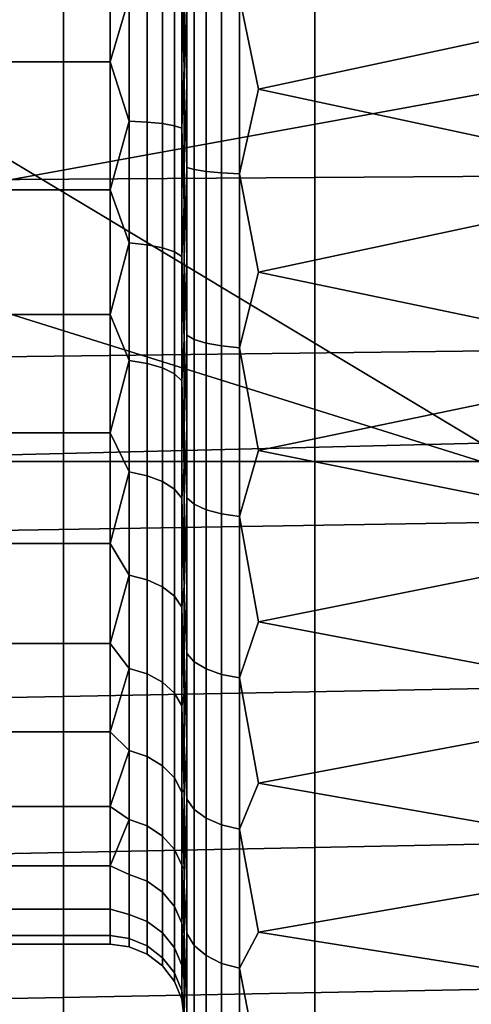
# Model space of a CAD drawing. Header units: metres. Extents: x -109 to 109, y -100 to 76.
# Tile 212 of 256: x -66.24 to -65.03, y 31.29 to 33.94. Entities that reach past the tile are written whole.
import ezdxf

# ---------------------------------------------------------------- set-up
doc = ezdxf.new("R2010")
doc.units = ezdxf.units.M
doc.layers.add('solid_21062310', color=7, linetype='CONTINUOUS')

msp = doc.modelspace()

# ---------------------------------------------------------------- linework, layer by layer
at = {"layer": 'solid_21062310'}
for points in [[(-66.894112, 38.799999, -8.759043), (-66.125175, 38.799999, -7.832941), (-66.125786, 19.5, -7.834266), (-66.892899, 19.5, -8.758056)], [(-66.125175, 38.799999, 7.832941), (-66.894112, 38.799999, 8.759043), (-66.892899, 19.5, 8.758056), (-66.125786, 19.5, 7.834267)], [(-66.125175, 38.799999, -7.832941), (-65.44812, 38.799999, -6.844851), (-65.447189, 19.5, -6.843635), (-66.125786, 19.5, -7.834266)], [(-65.44812, 38.799999, 6.844851), (-66.125175, 38.799999, 7.832941), (-66.125786, 19.5, 7.834267), (-65.447189, 19.5, 6.843635)], [(-65.44812, 38.799999, -6.844851), (-64.862724, 38.799999, -5.793441), (-64.862885, 19.5, -5.794613), (-65.447189, 19.5, -6.843635)], [(-64.862724, 38.799999, 5.793441), (-65.44812, 38.799999, 6.844851), (-65.447189, 19.5, 6.843635), (-64.862885, 19.5, 5.794613)], [(-65.800003, 33.811325, -2.743266), (-65.800003, 36.391212, -2.888248), (-65.800003, 36.0089, -3.166376), (-65.800003, 31.608795, -2.888255)], [(-65.800003, 33.811325, -2.743266), (-65.800003, 34.188671, -2.743266), (-65.800003, 36.391212, -2.888248)], [(-65.800003, 31.991102, 3.166376), (-65.800003, 36.008888, 3.166382), (-65.800003, 36.391205, 2.888255)], [(-65.800003, 34.188675, 2.743266), (-65.800003, 31.608786, 2.888248), (-65.800003, 31.991102, 3.166376), (-65.800003, 36.391205, 2.888255)], [(-65.800003, 36.0089, -3.166376), (-65.800003, 31.99111, -3.166382), (-65.800003, 31.608795, -2.888255)], [(-65.800003, 36.0089, -3.166376), (-65.800003, 35.59774, -3.392255), (-65.800003, 31.99111, -3.166382)], [(-65.800003, 32.40226, 3.392255), (-65.800003, 35.597729, 3.39226), (-65.800003, 36.008888, 3.166382)], [(-65.800003, 31.991102, 3.166376), (-65.800003, 32.40226, 3.392255), (-65.800003, 36.008888, 3.166382)], [(-65.800003, 35.59774, -3.392255), (-65.800003, 32.402271, -3.39226), (-65.800003, 31.99111, -3.166382)], [(-65.800003, 35.59774, -3.392255), (-65.800003, 35.158035, -3.566538), (-65.800003, 32.402271, -3.39226)], [(-65.800003, 32.841965, 3.566538), (-65.800003, 35.158028, 3.566541), (-65.800003, 35.597729, 3.39226)], [(-65.800003, 32.40226, 3.392255), (-65.800003, 32.841965, 3.566538), (-65.800003, 35.597729, 3.39226)], [(-65.800003, 35.158035, -3.566538), (-65.800003, 32.841972, -3.566541), (-65.800003, 32.402271, -3.39226)], [(-65.800003, 35.158035, -3.566538), (-65.800003, 34.7038, -3.683091), (-65.800003, 32.841972, -3.566541)], [(-65.800003, 33.2962, 3.683091), (-65.800003, 34.703793, 3.683093), (-65.800003, 35.158028, 3.566541)], [(-65.800003, 32.841965, 3.566538), (-65.800003, 33.2962, 3.683091), (-65.800003, 35.158028, 3.566541)], [(-65.800003, 34.7038, -3.683091), (-65.800003, 33.296207, -3.683093), (-65.800003, 32.841972, -3.566541)], [(-65.800003, 34.7038, -3.683091), (-65.800003, 34.234451, -3.742445), (-65.800003, 33.296207, -3.683093)], [(-65.800003, 33.765549, 3.742445), (-65.800003, 34.23444, 3.742446), (-65.800003, 34.703793, 3.683093)], [(-65.800003, 33.2962, 3.683091), (-65.800003, 33.765549, 3.742445), (-65.800003, 34.703793, 3.683093)], [(-65.800003, 34.234451, -3.742445), (-65.800003, 33.76556, -3.742446), (-65.800003, 33.296207, -3.683093)], [(-65.793182, 34, -3.801764), (-65.800003, 33.76556, -3.742446), (-65.800003, 34.234451, -3.742445)], [(-65.793182, 34, 3.801764), (-65.800003, 34.23444, 3.742446), (-65.800003, 33.765549, 3.742445)], [(-65.651558, 34, -3.943239), (-65.599998, 34.248024, -3.942206), (-64.448273, 34, -3.95), (-65.599998, 33.751976, -3.942206)], [(-65.651558, 34, 3.943239), (-65.599998, 33.751976, 3.942206), (-64.448273, 34, 3.95), (-65.599998, 34.248024, 3.942206)], [(-65.806816, 34, 2.698236), (-65.800003, 33.811329, 2.743266), (-65.800003, 34.188675, 2.743266)], [(-65.806816, 34, -2.698236), (-65.800003, 34.188671, -2.743266), (-65.800003, 33.811325, -2.743266)], [(-65.800003, 34.188675, 2.743266), (-65.800003, 33.811329, 2.743266), (-65.800003, 31.608786, 2.888248)], [(-67.599998, 33.825981, -2.544055), (-67.599998, 34.174019, -2.544055), (-66, 34.174019, -2.544055), (-66, 33.825981, -2.544055)], [(-67.599998, 34.174019, 2.544055), (-67.599998, 33.825981, 2.544055), (-66, 33.825981, 2.544055), (-66, 34.174019, 2.544055)], [(-65.948441, 34, -2.556761), (-66, 33.825981, -2.544055), (-66, 34.174019, -2.544055)], [(-65.948441, 34, 2.556761), (-66, 34.174019, 2.544055), (-66, 33.825981, 2.544055)], [(-64.130684, 34, 4), (-64.121559, 33.523754, 3.971677), (-68.5, 33.494263, 3.967438), (-68.5, 34, 4)], [(-64.121559, 33.523758, -3.971677), (-64.130684, 34, -4), (-68.5, 34, -4), (-68.5, 33.494263, -3.967438)], [(-65, 32.799038, -0.75), (-63.574604, 34, -1.443376), (-67, 34, -1.443376)], [(-67, 34, 1.443376), (-63.574604, 34, 1.443376), (-67, 33.375, 1.082532)], [(-65, 32.799038, 0.75), (-67, 32.75, 0.721688), (-67, 33.375, 1.082532), (-63.574604, 34, 1.443376)], [(-65, 32.799038, -0.75), (-67, 34, -1.443376), (-67, 33.375, -1.082532), (-65, 32.75, -0.721688)], [(-65.948441, 34, -2.556761), (-65.948441, 33.666275, -2.534887), (-66, 33.825981, -2.544055)], [(-65.948441, 33.666275, 2.534887), (-65.948441, 34, 2.556761), (-66, 33.825981, 2.544055)], [(-65.900139, 33.66367, 2.554672), (-65.900139, 34, 2.576716), (-65.948441, 34, 2.556761), (-65.948441, 33.666275, 2.534887)], [(-65.900139, 34, -2.576716), (-65.900139, 33.66367, -2.554672), (-65.948441, 33.666275, -2.534887), (-65.948441, 34, -2.556761)], [(-65.85865, 33.659523, 2.586189), (-65.85865, 34, 2.608505), (-65.900139, 34, 2.576716), (-65.900139, 33.66367, 2.554672)], [(-65.85865, 34, -2.608505), (-65.85865, 33.659523, -2.586189), (-65.900139, 33.66367, -2.554672), (-65.900139, 34, -2.576716)], [(-65.82682, 33.65411, 2.627284), (-65.82682, 34, 2.649955), (-65.85865, 34, 2.608505), (-65.85865, 33.659523, 2.586189)], [(-65.82682, 34, -2.649955), (-65.82682, 33.65411, -2.627284), (-65.85865, 33.659523, -2.586189), (-65.85865, 34, -2.608505)], [(-65.806816, 33.647808, 2.675152), (-65.806816, 34, 2.698236), (-65.82682, 34, 2.649955), (-65.82682, 33.65411, 2.627284)], [(-65.806816, 34, -2.698236), (-65.806816, 33.647808, -2.675152), (-65.82682, 33.65411, -2.627284), (-65.82682, 34, -2.649955)], [(-65.806816, 33.647808, 2.675152), (-65.800003, 33.811329, 2.743266), (-65.806816, 34, 2.698236)], [(-65.806816, 34, -2.698236), (-65.800003, 33.811325, -2.743266), (-65.806816, 33.647808, -2.675152)], [(-65.793182, 33.541748, 3.774045), (-65.793182, 34, 3.801764), (-65.800003, 33.765549, 3.742445)], [(-65.793182, 34, -3.801764), (-65.793182, 33.541748, -3.774045), (-65.800003, 33.76556, -3.742446)], [(-65.773178, 33.535927, 3.821974), (-65.773178, 34, 3.850045), (-65.793182, 34, 3.801764), (-65.793182, 33.541748, 3.774045)], [(-65.773178, 34, -3.850045), (-65.773178, 33.535927, -3.821974), (-65.793182, 33.541748, -3.774045), (-65.793182, 34, -3.801764)], [(-65.741348, 33.530933, 3.863122), (-65.741348, 34, 3.891495), (-65.773178, 34, 3.850045), (-65.773178, 33.535927, 3.821974)], [(-65.741348, 34, -3.891495), (-65.741348, 33.530933, -3.863122), (-65.773178, 33.535927, -3.821974), (-65.773178, 34, -3.850045)], [(-65.699867, 33.5271, 3.894678), (-65.699867, 34, 3.923284), (-65.741348, 34, 3.891495), (-65.741348, 33.530933, 3.863122)], [(-65.699867, 34, -3.923284), (-65.699867, 33.5271, -3.894678), (-65.741348, 33.530933, -3.863122), (-65.741348, 34, -3.891495)], [(-65.651558, 33.524696, 3.914489), (-65.651558, 34, 3.943239), (-65.699867, 34, 3.923284), (-65.699867, 33.5271, 3.894678)], [(-65.651558, 34, -3.943239), (-65.651558, 33.524696, -3.914489), (-65.699867, 33.5271, -3.894678), (-65.699867, 34, -3.923284)], [(-65.651558, 34, -3.943239), (-65.599998, 33.751976, -3.942206), (-65.651558, 33.524696, -3.914489)], [(-65.651558, 33.524696, 3.914489), (-65.599998, 33.751976, 3.942206), (-65.651558, 34, 3.943239)], [(-64.448273, 34, -3.95), (-64.448273, 33.505836, -3.918967), (-65.599998, 33.751976, -3.942206)], [(-64.448273, 33.505836, 3.918967), (-64.448273, 34, 3.95), (-65.599998, 33.751976, 3.942206)], [(-67.599998, 33.48119, -2.496665), (-67.599998, 33.825981, -2.544055), (-66, 33.825981, -2.544055), (-66, 33.48119, -2.496665)], [(-67.599998, 33.825981, 2.544055), (-67.599998, 33.48119, 2.496665), (-66, 33.48119, 2.496665), (-66, 33.825981, 2.544055)], [(-65.948441, 33.666275, -2.534887), (-66, 33.48119, -2.496665), (-66, 33.825981, -2.544055)], [(-65.948441, 33.666275, 2.534887), (-66, 33.825981, 2.544055), (-66, 33.48119, 2.496665)], [(-65.806816, 33.647808, 2.675152), (-65.800003, 33.441448, 2.692478), (-65.800003, 33.811329, 2.743266)], [(-65.806816, 33.647808, -2.675152), (-65.800003, 33.811325, -2.743266), (-65.800003, 33.441441, -2.692477)], [(-65.800003, 33.811329, 2.743266), (-65.800003, 33.441448, 2.692478), (-65.800003, 31.608786, 2.888248)], [(-65.800003, 33.441441, -2.692477), (-65.800003, 33.811325, -2.743266), (-65.800003, 31.608795, -2.888255), (-65.800003, 31.266483, -2.567067)], [(-65.793182, 33.541748, -3.774045), (-65.800003, 33.296207, -3.683093), (-65.800003, 33.76556, -3.742446)], [(-65.793182, 33.541748, 3.774045), (-65.800003, 33.765549, 3.742445), (-65.800003, 33.2962, 3.683091)], [(-65.651558, 33.524696, -3.914489), (-65.599998, 33.751976, -3.942206), (-64.448273, 33.505836, -3.918967), (-65.599998, 33.259846, -3.880035)], [(-65.651558, 33.524696, 3.914489), (-65.599998, 33.259846, 3.880035), (-64.448273, 33.505836, 3.918967), (-65.599998, 33.751976, 3.942206)], [(-65.948441, 33.666275, -2.534887), (-65.948441, 33.338261, -2.469641), (-66, 33.48119, -2.496665)], [(-65.948441, 33.338261, 2.469641), (-65.948441, 33.666275, 2.534887), (-66, 33.48119, 2.496665)], [(-65.900139, 33.333096, 2.488917), (-65.900139, 33.66367, 2.554672), (-65.948441, 33.666275, 2.534887), (-65.948441, 33.338261, 2.469641)], [(-65.900139, 33.66367, -2.554672), (-65.900139, 33.333096, -2.488917), (-65.948441, 33.338261, -2.469641), (-65.948441, 33.666275, -2.534887)], [(-65.85865, 33.324871, 2.519622), (-65.85865, 33.659523, 2.586189), (-65.900139, 33.66367, 2.554672), (-65.900139, 33.333096, 2.488917)], [(-65.85865, 33.659523, -2.586189), (-65.85865, 33.324871, -2.519622), (-65.900139, 33.333096, -2.488917), (-65.900139, 33.66367, -2.554672)], [(-65.82682, 33.31414, 2.55966), (-65.82682, 33.65411, 2.627284), (-65.85865, 33.659523, 2.586189), (-65.85865, 33.324871, 2.519622)], [(-65.82682, 33.65411, -2.627284), (-65.82682, 33.31414, -2.55966), (-65.85865, 33.324871, -2.519622), (-65.85865, 33.659523, -2.586189)], [(-65.806816, 33.301643, 2.606296), (-65.806816, 33.647808, 2.675152), (-65.82682, 33.65411, 2.627284), (-65.82682, 33.31414, 2.55966)], [(-65.806816, 33.647808, -2.675152), (-65.806816, 33.301643, -2.606296), (-65.82682, 33.31414, -2.55966), (-65.82682, 33.65411, -2.627284)], [(-65.806816, 33.301643, 2.606296), (-65.800003, 33.441448, 2.692478), (-65.806816, 33.647808, 2.675152)], [(-65.806816, 33.647808, -2.675152), (-65.800003, 33.441441, -2.692477), (-65.806816, 33.301643, -2.606296)], [(-65.793182, 33.090179, 3.691292), (-65.793182, 33.541748, 3.774045), (-65.800003, 33.2962, 3.683091)], [(-65.793182, 33.541748, -3.774045), (-65.793182, 33.090179, -3.691292), (-65.800003, 33.296207, -3.683093)], [(-65.773178, 33.078625, 3.73817), (-65.773178, 33.535927, 3.821974), (-65.793182, 33.541748, 3.774045), (-65.793182, 33.090179, 3.691292)], [(-65.773178, 33.535927, -3.821974), (-65.773178, 33.078625, -3.73817), (-65.793182, 33.090179, -3.691292), (-65.793182, 33.541748, -3.774045)], [(-64.121559, 33.523758, -3.971677), (-68.5, 33.494263, -3.967438), (-68.5, 33.00478, -3.874211), (-64.09494, 33.058517, -3.887726)], [(-64.121559, 33.523754, 3.971677), (-64.09494, 33.058514, 3.887725), (-68.5, 33.00478, 3.874211), (-68.5, 33.494263, 3.967438)], [(-65.741348, 33.068703, 3.778416), (-65.741348, 33.530933, 3.863122), (-65.773178, 33.535927, 3.821974), (-65.773178, 33.078625, 3.73817)], [(-65.741348, 33.530933, -3.863122), (-65.741348, 33.068703, -3.778416), (-65.773178, 33.078625, -3.73817), (-65.773178, 33.535927, -3.821974)], [(-65.699867, 33.061096, 3.80928), (-65.699867, 33.5271, 3.894678), (-65.741348, 33.530933, 3.863122), (-65.741348, 33.068703, 3.778416)], [(-65.699867, 33.5271, -3.894678), (-65.699867, 33.061096, -3.80928), (-65.741348, 33.068703, -3.778416), (-65.741348, 33.530933, -3.863122)], [(-65.651558, 33.05632, 3.828656), (-65.651558, 33.524696, 3.914489), (-65.699867, 33.5271, 3.894678), (-65.699867, 33.061096, 3.80928)], [(-65.651558, 33.524696, -3.914489), (-65.651558, 33.05632, -3.828656), (-65.699867, 33.061096, -3.80928), (-65.699867, 33.5271, -3.894678)], [(-65.651558, 33.524696, -3.914489), (-65.599998, 33.259846, -3.880035), (-65.651558, 33.05632, -3.828656)], [(-65.651558, 33.05632, 3.828656), (-65.599998, 33.259846, 3.880035), (-65.651558, 33.524696, 3.914489)], [(-64.448273, 33.505836, -3.918967), (-64.448273, 33.01944, -3.826356), (-65.599998, 33.259846, -3.880035)], [(-64.448273, 33.01944, 3.826356), (-64.448273, 33.505836, 3.918967), (-65.599998, 33.259846, 3.880035)], [(-67.599998, 33.146057, -2.402766), (-67.599998, 33.48119, -2.496665), (-66, 33.48119, -2.496665), (-66, 33.146057, -2.402766)], [(-67.599998, 33.48119, 2.496665), (-67.599998, 33.146057, 2.402766), (-66, 33.146057, 2.402766), (-66, 33.48119, 2.496665)], [(-65.948441, 33.338261, -2.469641), (-66, 33.146057, -2.402766), (-66, 33.48119, -2.496665)], [(-65.948441, 33.338261, 2.469641), (-66, 33.48119, 2.496665), (-66, 33.146057, 2.402766)], [(-65.806816, 33.301643, 2.606296), (-65.800003, 33.078186, 2.590575), (-65.800003, 33.441448, 2.692478)], [(-65.806816, 33.301643, -2.606296), (-65.800003, 33.441441, -2.692477), (-65.800003, 33.078182, -2.590574)], [(-65.800003, 33.441448, 2.692478), (-65.800003, 33.078186, 2.590575), (-65.800003, 31.608786, 2.888248)], [(-65.800003, 33.078182, -2.590574), (-65.800003, 33.441441, -2.692477), (-65.800003, 31.266483, -2.567067)], [(-65, 32.75, -0.721688), (-67, 33.375, -1.082532), (-67, 32.75, -0.721688)], [(-65.948441, 33.338261, -2.469641), (-65.948441, 33.021568, -2.362139), (-66, 33.146057, -2.402766)], [(-65.948441, 33.021568, 2.362139), (-65.948441, 33.338261, 2.469641), (-66, 33.146057, 2.402766)], [(-65.900139, 33.013935, 2.380576), (-65.900139, 33.333096, 2.488917), (-65.948441, 33.338261, 2.469641), (-65.948441, 33.021568, 2.362139)], [(-65.900139, 33.333096, -2.488917), (-65.900139, 33.013935, -2.380576), (-65.948441, 33.021568, -2.362139), (-65.948441, 33.338261, -2.469641)], [(-65.85865, 33.00177, 2.409944), (-65.85865, 33.324871, 2.519622), (-65.900139, 33.333096, 2.488917), (-65.900139, 33.013935, 2.380576)], [(-65.85865, 33.324871, -2.519622), (-65.85865, 33.00177, -2.409944), (-65.900139, 33.013935, -2.380576), (-65.900139, 33.333096, -2.488917)], [(-65.82682, 32.985905, 2.448239), (-65.82682, 33.31414, 2.55966), (-65.85865, 33.324871, 2.519622), (-65.85865, 33.00177, 2.409944)], [(-65.82682, 33.31414, -2.55966), (-65.82682, 32.985905, -2.448239), (-65.85865, 33.00177, -2.409944), (-65.85865, 33.324871, -2.519622)], [(-65.806816, 32.96743, 2.492845), (-65.806816, 33.301643, 2.606296), (-65.82682, 33.31414, 2.55966), (-65.82682, 32.985905, 2.448239)], [(-65.806816, 33.301643, -2.606296), (-65.806816, 32.96743, -2.492845), (-65.82682, 32.985905, -2.448239), (-65.82682, 33.31414, -2.55966)], [(-65.806816, 32.96743, 2.492845), (-65.800003, 33.078186, 2.590575), (-65.806816, 33.301643, 2.606296)], [(-65.806816, 33.301643, -2.606296), (-65.800003, 33.078182, -2.590574), (-65.806816, 32.96743, -2.492845)], [(-65.793182, 33.090179, -3.691292), (-65.800003, 32.841972, -3.566541), (-65.800003, 33.296207, -3.683093)], [(-65.793182, 33.090179, 3.691292), (-65.800003, 33.2962, 3.683091), (-65.800003, 32.841965, 3.566538)], [(-65.651558, 33.05632, -3.828656), (-65.599998, 33.259846, -3.880035), (-64.448273, 33.01944, -3.826356), (-65.599998, 32.779385, -3.756674)], [(-65.651558, 33.05632, 3.828656), (-65.599998, 32.779385, 3.756674), (-64.448273, 33.01944, 3.826356), (-65.599998, 33.259846, 3.880035)], [(-67.599998, 32.826836, -2.264108), (-67.599998, 33.146057, -2.402766), (-66, 33.146057, -2.402766), (-66, 32.826836, -2.264108)], [(-67.599998, 33.146057, 2.402766), (-67.599998, 32.826836, 2.264108), (-66, 32.826836, 2.264108), (-66, 33.146057, 2.402766)], [(-65.948441, 33.021568, -2.362139), (-66, 32.826836, -2.264108), (-66, 33.146057, -2.402766)], [(-65.948441, 33.021568, 2.362139), (-66, 33.146057, 2.402766), (-66, 32.826836, 2.264108)], [(-65.793182, 32.651875, 3.554711), (-65.793182, 33.090179, 3.691292), (-65.800003, 32.841965, 3.566538)], [(-65.793182, 33.090179, -3.691292), (-65.793182, 32.651875, -3.554711), (-65.800003, 32.841972, -3.566541)], [(-65.773178, 32.634754, 3.599855), (-65.773178, 33.078625, 3.73817), (-65.793182, 33.090179, 3.691292), (-65.793182, 32.651875, 3.554711)], [(-65.773178, 33.078625, -3.73817), (-65.773178, 32.634754, -3.599855), (-65.793182, 32.651875, -3.554711), (-65.793182, 33.090179, -3.691292)], [(-65.806816, 32.96743, 2.492845), (-65.800003, 32.735565, 2.441912), (-65.800003, 33.078186, 2.590575)], [(-65.806816, 32.96743, -2.492845), (-65.800003, 33.078182, -2.590574), (-65.800003, 32.735561, -2.44191)], [(-65.800003, 32.735565, 2.441912), (-65.800003, 31.266476, 2.567059), (-65.800003, 31.608786, 2.888248), (-65.800003, 33.078186, 2.590575)], [(-65.800003, 32.735561, -2.44191), (-65.800003, 33.078182, -2.590574), (-65.800003, 31.266483, -2.567067)], [(-65.741348, 32.620056, 3.638611), (-65.741348, 33.068703, 3.778416), (-65.773178, 33.078625, 3.73817), (-65.773178, 32.634754, 3.599855)], [(-65.741348, 33.068703, -3.778416), (-65.741348, 32.620056, -3.638611), (-65.773178, 32.634754, -3.599855), (-65.773178, 33.078625, -3.73817)], [(-65.699867, 32.608784, 3.668334), (-65.699867, 33.061096, 3.80928), (-65.741348, 33.068703, 3.778416), (-65.741348, 32.620056, 3.638611)], [(-65.699867, 33.061096, -3.80928), (-65.699867, 32.608784, -3.668334), (-65.741348, 32.620056, -3.638611), (-65.741348, 33.068703, -3.778416)], [(-65.651558, 32.601707, 3.686993), (-65.651558, 33.05632, 3.828656), (-65.699867, 33.061096, 3.80928), (-65.699867, 32.608784, 3.668334)], [(-65.651558, 33.05632, -3.828656), (-65.651558, 32.601707, -3.686993), (-65.699867, 32.608784, -3.668334), (-65.699867, 33.061096, -3.80928)], [(-64.09494, 33.058517, -3.887726), (-68.5, 33.00478, -3.874211), (-68.5, 32.527988, -3.718842), (-64.051659, 32.601048, -3.746844)], [(-64.09494, 33.058514, 3.887725), (-64.051659, 32.601044, 3.746843), (-68.5, 32.527988, 3.718842), (-68.5, 33.00478, 3.874211)], [(-65.651558, 33.05632, -3.828656), (-65.599998, 32.779385, -3.756674), (-65.651558, 32.601707, -3.686993)], [(-65.651558, 32.601707, 3.686993), (-65.599998, 32.779385, 3.756674), (-65.651558, 33.05632, 3.828656)], [(-65.948441, 33.021568, -2.362139), (-65.948441, 32.721619, -2.21422), (-66, 32.826836, -2.264108)], [(-65.948441, 32.721619, 2.21422), (-65.948441, 33.021568, 2.362139), (-66, 32.826836, 2.264108)], [(-65.900139, 32.711643, 2.231502), (-65.900139, 33.013935, 2.380576), (-65.948441, 33.021568, 2.362139), (-65.948441, 32.721619, 2.21422)], [(-65.900139, 33.013935, -2.380576), (-65.900139, 32.711643, -2.231502), (-65.948441, 32.721619, -2.21422), (-65.948441, 33.021568, -2.362139)], [(-65.85865, 32.695747, 2.259031), (-65.85865, 33.00177, 2.409944), (-65.900139, 33.013935, 2.380576), (-65.900139, 32.711643, 2.231502)], [(-65.85865, 33.00177, -2.409944), (-65.85865, 32.695747, -2.259031), (-65.900139, 32.711643, -2.231502), (-65.900139, 33.013935, -2.380576)], [(-64.448273, 33.01944, -3.826356), (-64.448273, 32.54845, -3.673623), (-65.599998, 32.779385, -3.756674)], [(-64.448273, 32.54845, 3.673623), (-64.448273, 33.01944, 3.826356), (-65.599998, 32.779385, 3.756674)], [(-65.82682, 32.675022, 2.294928), (-65.82682, 32.985905, 2.448239), (-65.85865, 33.00177, 2.409944), (-65.85865, 32.695747, 2.259031)], [(-65.82682, 32.985905, -2.448239), (-65.82682, 32.675022, -2.294928), (-65.85865, 32.695747, -2.259031), (-65.85865, 33.00177, -2.409944)], [(-65.806816, 32.650883, 2.336741), (-65.806816, 32.96743, 2.492845), (-65.82682, 32.985905, 2.448239), (-65.82682, 32.675022, 2.294928)], [(-65.806816, 32.96743, -2.492845), (-65.806816, 32.650883, -2.336741), (-65.82682, 32.675022, -2.294928), (-65.82682, 32.985905, -2.448239)], [(-65.806816, 32.650883, 2.336741), (-65.800003, 32.735565, 2.441912), (-65.806816, 32.96743, 2.492845)], [(-65.806816, 32.96743, -2.492845), (-65.800003, 32.735561, -2.44191), (-65.806816, 32.650883, -2.336741)], [(-67.599998, 32.529469, -2.083275), (-67.599998, 32.826836, -2.264108), (-66, 32.826836, -2.264108), (-66, 32.529469, -2.083275)], [(-67.599998, 32.826836, 2.264108), (-67.599998, 32.529469, 2.083275), (-66, 32.529469, 2.083275), (-66, 32.826836, 2.264108)], [(-65.948441, 32.721619, -2.21422), (-66, 32.529469, -2.083275), (-66, 32.826836, -2.264108)], [(-65.948441, 32.721619, 2.21422), (-66, 32.826836, 2.264108), (-66, 32.529469, 2.083275)], [(-65.793182, 32.651875, -3.554711), (-65.800003, 32.402271, -3.39226), (-65.800003, 32.841972, -3.566541)], [(-65.793182, 32.651875, 3.554711), (-65.800003, 32.841965, 3.566538), (-65.800003, 32.40226, 3.392255)], [(-67, 32.75, 0.721688), (-65, 32.799038, 0.75), (-65, 32.75, 0.721688)], [(-65.651558, 32.601707, -3.686993), (-65.599998, 32.779385, -3.756674), (-64.448273, 32.54845, -3.673623), (-65.599998, 32.318172, -3.574068)], [(-65.651558, 32.601707, 3.686993), (-65.599998, 32.318172, 3.574068), (-64.448273, 32.54845, 3.673623), (-65.599998, 32.779385, 3.756674)], [(-67, 32.75, 0.721688), (-65, 32.75, 0.721688), (-67, 32.75)], [(-65, 32.75, -0.721688), (-67, 32.75, -0.721688), (-67, 32.75), (-65, 32.75, 0.721688)], [(-65.948441, 32.721619, -2.21422), (-65.948441, 32.443542, -2.028415), (-66, 32.529469, -2.083275)], [(-65.948441, 32.443542, 2.028415), (-65.948441, 32.721619, 2.21422), (-66, 32.529469, 2.083275)], [(-65.900139, 32.431393, 2.044247), (-65.900139, 32.711643, 2.231502), (-65.948441, 32.721619, 2.21422), (-65.948441, 32.443542, 2.028415)], [(-65.900139, 32.711643, -2.231502), (-65.900139, 32.431393, -2.044247), (-65.948441, 32.443542, -2.028415), (-65.948441, 32.721619, -2.21422)], [(-65.806816, 32.650883, 2.336741), (-65.800003, 32.413471, 2.245773), (-65.800003, 32.735565, 2.441912)], [(-65.806816, 32.650883, -2.336741), (-65.800003, 32.735561, -2.44191), (-65.800003, 32.413467, -2.24577)], [(-65.800003, 32.735565, 2.441912), (-65.800003, 32.413471, 2.245773), (-65.800003, 31.266476, 2.567059)], [(-65.800003, 32.413467, -2.24577), (-65.800003, 32.735561, -2.44191), (-65.800003, 31.266483, -2.567067), (-65.800003, 30.965622, -2.202769)], [(-65.85865, 32.412045, 2.069466), (-65.85865, 32.695747, 2.259031), (-65.900139, 32.711643, 2.231502), (-65.900139, 32.431393, 2.044247)], [(-65.85865, 32.695747, -2.259031), (-65.85865, 32.412045, -2.069466), (-65.900139, 32.431393, -2.044247), (-65.900139, 32.711643, -2.231502)], [(-65.82682, 32.38681, 2.10235), (-65.82682, 32.675022, 2.294928), (-65.85865, 32.695747, 2.259031), (-65.85865, 32.412045, 2.069466)], [(-65.82682, 32.675022, -2.294928), (-65.82682, 32.38681, -2.10235), (-65.85865, 32.412045, -2.069466), (-65.85865, 32.695747, -2.259031)], [(-65.806816, 32.357418, 2.140655), (-65.806816, 32.650883, 2.336741), (-65.82682, 32.675022, 2.294928), (-65.82682, 32.38681, 2.10235)], [(-65.806816, 32.650883, -2.336741), (-65.806816, 32.357418, -2.140655), (-65.82682, 32.38681, -2.10235), (-65.82682, 32.675022, -2.294928)], [(-65.806816, 32.357418, 2.140655), (-65.800003, 32.413471, 2.245773), (-65.806816, 32.650883, 2.336741)], [(-65.806816, 32.650883, -2.336741), (-65.800003, 32.413467, -2.24577), (-65.806816, 32.357418, -2.140655)], [(-65.793182, 32.233231, 3.366295), (-65.793182, 32.651875, 3.554711), (-65.800003, 32.40226, 3.392255)], [(-65.793182, 32.651875, -3.554711), (-65.793182, 32.233231, -3.366295), (-65.800003, 32.402271, -3.39226)], [(-65.773178, 32.210796, 3.409046), (-65.773178, 32.634754, 3.599855), (-65.793182, 32.651875, 3.554711), (-65.793182, 32.233231, 3.366295)], [(-65.773178, 32.634754, -3.599855), (-65.773178, 32.210796, -3.409046), (-65.793182, 32.233231, -3.366295), (-65.793182, 32.651875, -3.554711)], [(-65.741348, 32.191532, 3.445748), (-65.741348, 32.620056, 3.638611), (-65.773178, 32.634754, 3.599855), (-65.773178, 32.210796, 3.409046)], [(-65.741348, 32.620056, -3.638611), (-65.741348, 32.191532, -3.445748), (-65.773178, 32.210796, -3.409046), (-65.773178, 32.634754, -3.599855)], [(-65.699867, 32.176758, 3.473895), (-65.699867, 32.608784, 3.668334), (-65.741348, 32.620056, 3.638611), (-65.741348, 32.191532, 3.445748)], [(-65.699867, 32.608784, -3.668334), (-65.699867, 32.176758, -3.473895), (-65.741348, 32.191532, -3.445748), (-65.741348, 32.620056, -3.638611)], [(-64.051659, 32.601048, -3.746844), (-68.5, 32.527988, -3.718842), (-68.5, 32.072357, -3.504838), (-63.994148, 32.157139, -3.550171)], [(-64.051659, 32.601044, 3.746843), (-63.994148, 32.157135, 3.550169), (-68.5, 32.072357, 3.504838), (-68.5, 32.527988, 3.718842)], [(-65.651558, 32.167484, 3.491565), (-65.651558, 32.601707, 3.686993), (-65.699867, 32.608784, 3.668334), (-65.699867, 32.176758, 3.473895)], [(-65.651558, 32.601707, -3.686993), (-65.651558, 32.167484, -3.491565), (-65.699867, 32.176758, -3.473895), (-65.699867, 32.608784, -3.668334)], [(-65.651558, 32.601707, -3.686993), (-65.599998, 32.318172, -3.574068), (-65.651558, 32.167484, -3.491565)], [(-65.651558, 32.167484, 3.491565), (-65.599998, 32.318172, 3.574068), (-65.651558, 32.601707, 3.686993)], [(-64.448273, 32.54845, -3.673623), (-64.448273, 32.100269, -3.463166), (-65.599998, 32.318172, -3.574068)], [(-64.448273, 32.100269, 3.463166), (-64.448273, 32.54845, 3.673623), (-65.599998, 32.318172, 3.574068)], [(-67.599998, 32.259491, -1.863634), (-67.599998, 32.529469, -2.083275), (-66, 32.529469, -2.083275), (-66, 32.259491, -1.863634)], [(-67.599998, 32.529469, 2.083275), (-67.599998, 32.259491, 1.863634), (-66, 32.259491, 1.863634), (-66, 32.529469, 2.083275)], [(-65.948441, 32.443542, -2.028415), (-66, 32.259491, -1.863634), (-66, 32.529469, -2.083275)], [(-65.948441, 32.443542, 2.028415), (-66, 32.529469, 2.083275), (-66, 32.259491, 1.863634)], [(-65.948441, 32.443542, -2.028415), (-65.948441, 32.192097, -1.807903), (-66, 32.259491, -1.863634)], [(-65.948441, 32.192097, 1.807903), (-65.948441, 32.443542, 2.028415), (-66, 32.259491, 1.863634)], [(-65.900139, 32.177986, 1.822014), (-65.900139, 32.431393, 2.044247), (-65.948441, 32.443542, 2.028415), (-65.948441, 32.192097, 1.807903)], [(-65.900139, 32.431393, -2.044247), (-65.900139, 32.177986, -1.822014), (-65.948441, 32.192097, -1.807903), (-65.948441, 32.443542, -2.028415)], [(-65.85865, 32.15551, 1.844491), (-65.85865, 32.412045, 2.069466), (-65.900139, 32.431393, 2.044247), (-65.900139, 32.177986, 1.822014)], [(-65.85865, 32.412045, -2.069466), (-65.85865, 32.15551, -1.844491), (-65.900139, 32.177986, -1.822014), (-65.900139, 32.431393, -2.044247)], [(-65.82682, 32.126198, 1.873801), (-65.82682, 32.38681, 2.10235), (-65.85865, 32.412045, 2.069466), (-65.85865, 32.15551, 1.844491)], [(-65.82682, 32.38681, -2.10235), (-65.82682, 32.126198, -1.873801), (-65.85865, 32.15551, -1.844491), (-65.85865, 32.412045, -2.069466)], [(-65.806816, 32.357418, 2.140655), (-65.800003, 32.123417, 2.010089), (-65.800003, 32.413471, 2.245773)], [(-65.806816, 32.357418, -2.140655), (-65.800003, 32.413467, -2.24577), (-65.800003, 32.123413, -2.010085)], [(-65.800003, 32.123417, 2.010089), (-65.800003, 30.965614, 2.20276), (-65.800003, 31.266476, 2.567059), (-65.800003, 32.413471, 2.245773)], [(-65.800003, 32.123413, -2.010085), (-65.800003, 32.413467, -2.24577), (-65.800003, 30.965622, -2.202769)], [(-65.793182, 32.233231, -3.366295), (-65.800003, 31.99111, -3.166382), (-65.800003, 32.402271, -3.39226)], [(-65.793182, 32.233231, 3.366295), (-65.800003, 32.40226, 3.392255), (-65.800003, 31.991102, 3.166376)], [(-65.806816, 32.09206, 1.907941), (-65.806816, 32.357418, 2.140655), (-65.82682, 32.38681, 2.10235), (-65.82682, 32.126198, 1.873801)], [(-65.806816, 32.357418, -2.140655), (-65.806816, 32.09206, -1.907941), (-65.82682, 32.126198, -1.873801), (-65.82682, 32.38681, -2.10235)], [(-65.806816, 32.09206, 1.907941), (-65.800003, 32.123417, 2.010089), (-65.806816, 32.357418, 2.140655)], [(-65.806816, 32.357418, -2.140655), (-65.800003, 32.123413, -2.010085), (-65.806816, 32.09206, -1.907941)], [(-65.651558, 32.167484, -3.491565), (-65.599998, 32.318172, -3.574068), (-64.448273, 32.100269, -3.463166), (-65.599998, 31.883486, -3.335096)], [(-65.651558, 32.167484, 3.491565), (-65.599998, 31.883486, 3.335096), (-64.448273, 32.100269, 3.463166), (-65.599998, 32.318172, 3.574068)], [(-67.599998, 32.021938, -1.609278), (-67.599998, 32.259491, -1.863634), (-66, 32.259491, -1.863634), (-66, 32.021938, -1.609278)], [(-67.599998, 32.259491, 1.863634), (-67.599998, 32.021938, 1.609278), (-66, 32.021938, 1.609278), (-66, 32.259491, 1.863634)], [(-65.948441, 32.192097, -1.807903), (-66, 32.021938, -1.609278), (-66, 32.259491, -1.863634)], [(-65.948441, 32.192097, 1.807903), (-66, 32.259491, 1.863634), (-66, 32.021938, 1.609278)], [(-65.793182, 31.840351, 3.12879), (-65.793182, 32.233231, 3.366295), (-65.800003, 31.991102, 3.166376)], [(-65.793182, 32.233231, -3.366295), (-65.793182, 31.840351, -3.12879), (-65.800003, 31.99111, -3.166382)], [(-65.773178, 31.812925, 3.168525), (-65.773178, 32.210796, 3.409046), (-65.793182, 32.233231, 3.366295), (-65.793182, 31.840351, 3.12879)], [(-65.773178, 32.210796, -3.409046), (-65.773178, 31.812925, -3.168525), (-65.793182, 31.840351, -3.12879), (-65.793182, 32.233231, -3.366295)], [(-65.948441, 32.192097, -1.807903), (-65.948441, 31.971586, -1.556457), (-66, 32.021938, -1.609278)], [(-65.948441, 31.971586, 1.556457), (-65.948441, 32.192097, 1.807903), (-66, 32.021938, 1.609278)], [(-65.900139, 31.955753, 1.568606), (-65.900139, 32.177986, 1.822014), (-65.948441, 32.192097, 1.807903), (-65.948441, 31.971586, 1.556457)], [(-65.900139, 32.177986, -1.822014), (-65.900139, 31.955753, -1.568606), (-65.948441, 31.971586, -1.556457), (-65.948441, 32.192097, -1.807903)], [(-65.741348, 31.789379, 3.202638), (-65.741348, 32.191532, 3.445748), (-65.773178, 32.210796, 3.409046), (-65.773178, 31.812925, 3.168525)], [(-65.741348, 32.191532, -3.445748), (-65.741348, 31.789379, -3.202638), (-65.773178, 31.812925, -3.168525), (-65.773178, 32.210796, -3.409046)], [(-65.699867, 31.77132, 3.228799), (-65.699867, 32.176758, 3.473895), (-65.741348, 32.191532, 3.445748), (-65.741348, 31.789379, 3.202638)], [(-65.699867, 32.176758, -3.473895), (-65.699867, 31.77132, -3.228799), (-65.741348, 31.789379, -3.202638), (-65.741348, 32.191532, -3.445748)], [(-65.85865, 31.930534, 1.587957), (-65.85865, 32.15551, 1.844491), (-65.900139, 32.177986, 1.822014), (-65.900139, 31.955753, 1.568606)], [(-65.85865, 32.15551, -1.844491), (-65.85865, 31.930534, -1.587957), (-65.900139, 31.955753, -1.568606), (-65.900139, 32.177986, -1.822014)], [(-65.651558, 31.759985, 3.245222), (-65.651558, 32.167484, 3.491565), (-65.699867, 32.176758, 3.473895), (-65.699867, 31.77132, 3.228799)], [(-65.651558, 32.167484, -3.491565), (-65.651558, 31.759985, -3.245222), (-65.699867, 31.77132, -3.228799), (-65.699867, 32.176758, -3.473895)], [(-65.651558, 32.167484, -3.491565), (-65.599998, 31.883486, -3.335096), (-65.651558, 31.759985, -3.245222)], [(-65.651558, 31.759985, 3.245222), (-65.599998, 31.883486, 3.335096), (-65.651558, 32.167484, 3.491565)], [(-63.994148, 32.157139, -3.550171), (-68.5, 32.072357, -3.504838), (-68.5, 31.649563, -3.236081), (-63.925819, 31.740643, -3.3)], [(-63.994148, 32.157135, 3.550169), (-63.925819, 31.740637, 3.299996), (-68.5, 31.649563, 3.236081), (-68.5, 32.072357, 3.504838)], [(-65.82682, 31.89765, 1.61319), (-65.82682, 32.126198, 1.873801), (-65.85865, 32.15551, 1.844491), (-65.85865, 31.930534, 1.587957)], [(-65.82682, 32.126198, -1.873801), (-65.82682, 31.89765, -1.61319), (-65.85865, 31.930534, -1.587957), (-65.85865, 32.15551, -1.844491)], [(-65.806816, 31.859344, 1.642582), (-65.806816, 32.09206, 1.907941), (-65.82682, 32.126198, 1.873801), (-65.82682, 31.89765, 1.61319)], [(-65.806816, 32.09206, -1.907941), (-65.806816, 31.859344, -1.642582), (-65.82682, 31.89765, -1.61319), (-65.82682, 32.126198, -1.873801)], [(-65.806816, 32.09206, 1.907941), (-65.800003, 31.866463, 1.73447), (-65.800003, 32.123417, 2.010089)], [(-65.806816, 32.09206, -1.907941), (-65.800003, 32.123413, -2.010085), (-65.800003, 31.866459, -1.734466)], [(-65.800003, 31.866463, 1.73447), (-65.800003, 30.713699, 1.806225), (-65.800003, 30.965614, 2.20276), (-65.800003, 32.123417, 2.010089)], [(-65.800003, 31.866459, -1.734466), (-65.800003, 32.123413, -2.010085), (-65.800003, 30.965622, -2.202769), (-65.800003, 30.713703, -1.806235)], [(-65.806816, 31.859344, 1.642582), (-65.800003, 31.866463, 1.73447), (-65.806816, 32.09206, 1.907941)], [(-65.806816, 32.09206, -1.907941), (-65.800003, 31.866459, -1.734466), (-65.806816, 31.859344, -1.642582)], [(-64.448273, 32.100269, -3.463166), (-64.448273, 31.681936, -3.198293), (-65.599998, 31.883486, -3.335096)], [(-64.448273, 31.681936, 3.198293), (-64.448273, 32.100269, 3.463166), (-65.599998, 31.883486, 3.335096)], [(-67.599998, 31.821234, -1.324944), (-67.599998, 32.021938, -1.609278), (-66, 32.021938, -1.609278), (-66, 31.821234, -1.324944)], [(-67.599998, 32.021938, 1.609278), (-67.599998, 31.821234, 1.324944), (-66, 31.821234, 1.324944), (-66, 32.021938, 1.609278)], [(-65.948441, 31.971586, -1.556457), (-66, 31.821234, -1.324944), (-66, 32.021938, -1.609278)], [(-65.948441, 31.971586, 1.556457), (-66, 32.021938, 1.609278), (-66, 31.821234, 1.324944)], [(-65.793182, 31.840351, -3.12879), (-65.800003, 31.608795, -2.888255), (-65.800003, 31.99111, -3.166382)], [(-65.793182, 31.840351, 3.12879), (-65.800003, 31.991102, 3.166376), (-65.800003, 31.608786, 2.888248)], [(-65.948441, 31.971586, -1.556457), (-65.948441, 31.78578, -1.27838), (-66, 31.821234, -1.324944)], [(-65.948441, 31.78578, 1.27838), (-65.948441, 31.971586, 1.556457), (-66, 31.821234, 1.324944)], [(-65.900139, 31.768497, 1.288358), (-65.900139, 31.955753, 1.568606), (-65.948441, 31.971586, 1.556457), (-65.948441, 31.78578, 1.27838)], [(-65.900139, 31.955753, -1.568606), (-65.900139, 31.768497, -1.288358), (-65.948441, 31.78578, -1.27838), (-65.948441, 31.971586, -1.556457)], [(-65.85865, 31.740969, 1.304252), (-65.85865, 31.930534, 1.587957), (-65.900139, 31.955753, 1.568606), (-65.900139, 31.768497, 1.288358)], [(-65.85865, 31.930534, -1.587957), (-65.85865, 31.740969, -1.304252), (-65.900139, 31.768497, -1.288358), (-65.900139, 31.955753, -1.568606)], [(-65.82682, 31.705072, 1.324977), (-65.82682, 31.89765, 1.61319), (-65.85865, 31.930534, 1.587957), (-65.85865, 31.740969, 1.304252)], [(-65.82682, 31.89765, -1.61319), (-65.82682, 31.705072, -1.324977), (-65.85865, 31.740969, -1.304252), (-65.85865, 31.930534, -1.587957)], [(-65.806816, 31.66326, 1.349118), (-65.806816, 31.859344, 1.642582), (-65.82682, 31.89765, 1.61319), (-65.82682, 31.705072, 1.324977)], [(-65.806816, 31.859344, -1.642582), (-65.806816, 31.66326, -1.349118), (-65.82682, 31.705072, -1.324977), (-65.82682, 31.89765, -1.61319)], [(-65.651558, 31.759985, -3.245222), (-65.599998, 31.883486, -3.335096), (-64.448273, 31.681936, -3.198293), (-65.599998, 31.482178, -3.043529)], [(-65.651558, 31.759985, 3.245222), (-65.599998, 31.482178, 3.043529), (-64.448273, 31.681936, 3.198293), (-65.599998, 31.883486, 3.335096)], [(-65.806816, 31.859344, 1.642582), (-65.800003, 31.650486, 1.429001), (-65.800003, 31.866463, 1.73447)], [(-65.806816, 31.859344, -1.642582), (-65.800003, 31.866459, -1.734466), (-65.800003, 31.650484, -1.428997)], [(-65.806816, 31.66326, 1.349118), (-65.800003, 31.650486, 1.429001), (-65.806816, 31.859344, 1.642582)], [(-65.806816, 31.859344, -1.642582), (-65.800003, 31.650484, -1.428997), (-65.806816, 31.66326, -1.349118)], [(-65.800003, 31.866463, 1.73447), (-65.800003, 31.650486, 1.429001), (-65.800003, 30.713699, 1.806225)], [(-65.800003, 31.650484, -1.428997), (-65.800003, 31.866459, -1.734466), (-65.800003, 30.713703, -1.806235), (-65.800003, 30.513163, -1.37885)], [(-67.599998, 31.661114, -1.015926), (-67.599998, 31.821234, -1.324944), (-66, 31.821234, -1.324944), (-66, 31.661114, -1.015927)], [(-67.599998, 31.821234, 1.324944), (-67.599998, 31.661114, 1.015927), (-66, 31.661114, 1.015927), (-66, 31.821234, 1.324944)], [(-65.948441, 31.78578, -1.27838), (-66, 31.661114, -1.015927), (-66, 31.821234, -1.324944)], [(-65.948441, 31.78578, 1.27838), (-66, 31.821234, 1.324944), (-66, 31.661114, 1.015927)], [(-65.793182, 31.478964, 2.845661), (-65.793182, 31.840351, 3.12879), (-65.800003, 31.608786, 2.888248)], [(-65.793182, 31.840351, -3.12879), (-65.793182, 31.478964, -2.845661), (-65.800003, 31.608795, -2.888255)], [(-65.773178, 31.446947, 2.8818), (-65.773178, 31.812925, 3.168525), (-65.793182, 31.840351, 3.12879), (-65.793182, 31.478964, 2.845661)], [(-65.773178, 31.812925, -3.168525), (-65.773178, 31.446947, -2.8818), (-65.793182, 31.478964, -2.845661), (-65.793182, 31.840351, -3.12879)], [(-65.741348, 31.41946, 2.912826), (-65.741348, 31.789379, 3.202638), (-65.773178, 31.812925, 3.168525), (-65.773178, 31.446947, 2.8818)], [(-65.741348, 31.789379, -3.202638), (-65.741348, 31.41946, -2.912826), (-65.773178, 31.446947, -2.8818), (-65.773178, 31.812925, -3.168525)], [(-65.699867, 31.398382, 2.93662), (-65.699867, 31.77132, 3.228799), (-65.741348, 31.789379, 3.202638), (-65.741348, 31.41946, 2.912826)], [(-65.699867, 31.77132, -3.228799), (-65.699867, 31.398382, -2.93662), (-65.741348, 31.41946, -2.912826), (-65.741348, 31.789379, -3.202638)], [(-65.948441, 31.78578, -1.27838), (-65.948441, 31.637861, -0.97843), (-66, 31.661114, -1.015927)], [(-65.948441, 31.637861, 0.97843), (-65.948441, 31.78578, 1.27838), (-66, 31.661114, 1.015927)], [(-65.900139, 31.619425, 0.986067), (-65.900139, 31.768497, 1.288358), (-65.948441, 31.78578, 1.27838), (-65.948441, 31.637861, 0.97843)], [(-65.900139, 31.768497, -1.288358), (-65.900139, 31.619425, -0.986067), (-65.948441, 31.637861, -0.97843), (-65.948441, 31.78578, -1.27838)], [(-65.85865, 31.590055, 0.998231), (-65.85865, 31.740969, 1.304252), (-65.900139, 31.768497, 1.288358), (-65.900139, 31.619425, 0.986067)], [(-65.85865, 31.740969, -1.304252), (-65.85865, 31.590055, -0.998231), (-65.900139, 31.619425, -0.986067), (-65.900139, 31.768497, -1.288358)], [(-65.651558, 31.385149, 2.951557), (-65.651558, 31.759985, 3.245222), (-65.699867, 31.77132, 3.228799), (-65.699867, 31.398382, 2.93662)], [(-65.651558, 31.759985, -3.245222), (-65.651558, 31.385149, -2.951557), (-65.699867, 31.398382, -2.93662), (-65.699867, 31.77132, -3.228799)], [(-63.925819, 31.740643, -3.3), (-68.5, 31.649563, -3.236081), (-68.5, 31.261164, -2.91516), (-63.850029, 31.350815, -2.996374)], [(-63.925819, 31.740637, 3.299996), (-63.850029, 31.350807, 2.996368), (-68.5, 31.261164, 2.91516), (-68.5, 31.649563, 3.236081)], [(-65.82682, 31.551762, 1.014094), (-65.82682, 31.705072, 1.324977), (-65.85865, 31.740969, 1.304252), (-65.85865, 31.590055, 0.998231)], [(-65.82682, 31.705072, -1.324977), (-65.82682, 31.551762, -1.014094), (-65.85865, 31.590055, -0.998231), (-65.85865, 31.740969, -1.304252)], [(-65.651558, 31.759985, -3.245222), (-65.599998, 31.482178, -3.043529), (-65.651558, 31.385149, -2.951557)], [(-65.651558, 31.385149, 2.951557), (-65.599998, 31.482178, 3.043529), (-65.651558, 31.759985, 3.245222)], [(-65.806816, 31.507154, 1.03257), (-65.806816, 31.66326, 1.349118), (-65.82682, 31.705072, 1.324977), (-65.82682, 31.551762, 1.014094)], [(-65.806816, 31.66326, -1.349118), (-65.806816, 31.507154, -1.03257), (-65.82682, 31.551762, -1.014094), (-65.82682, 31.705072, -1.324977)], [(-67.599998, 31.544561, -0.687984), (-67.599998, 31.661114, -1.015926), (-66, 31.661114, -1.015927), (-66, 31.544561, -0.687984)], [(-67.599998, 31.661114, 1.015927), (-67.599998, 31.544561, 0.687984), (-66, 31.544561, 0.687984), (-66, 31.661114, 1.015927)], [(-65.948441, 31.530359, -0.661738), (-66, 31.544561, -0.687984), (-66, 31.661114, -1.015927), (-65.948441, 31.637861, -0.97843)], [(-65.948441, 31.530359, 0.661738), (-65.948441, 31.637861, 0.97843), (-66, 31.661114, 1.015927), (-66, 31.544561, 0.687984)], [(-65.806816, 31.66326, 1.349118), (-65.800003, 31.477692, 1.09458), (-65.800003, 31.650486, 1.429001)], [(-65.806816, 31.507154, 1.03257), (-65.800003, 31.477692, 1.09458), (-65.806816, 31.66326, 1.349118)], [(-65.806816, 31.66326, -1.349118), (-65.800003, 31.650484, -1.428997), (-65.800003, 31.47769, -1.094576)], [(-65.806816, 31.66326, -1.349118), (-65.800003, 31.47769, -1.094576), (-65.806816, 31.507154, -1.03257)], [(-64.448273, 31.681936, -3.198293), (-64.448273, 31.300028, -2.883166), (-65.599998, 31.482178, -3.043529)], [(-64.448273, 31.300028, 2.883166), (-64.448273, 31.681936, 3.198293), (-65.599998, 31.482178, 3.043529)], [(-65.900139, 31.511084, 0.666903), (-65.900139, 31.619425, 0.986067), (-65.948441, 31.637861, 0.97843), (-65.948441, 31.530359, 0.661738)], [(-65.900139, 31.619425, -0.986067), (-65.900139, 31.511084, -0.666903), (-65.948441, 31.530359, -0.661738), (-65.948441, 31.637861, -0.97843)], [(-65.800003, 31.477692, 1.09458), (-65.800003, 30.513159, 1.378839), (-65.800003, 30.713699, 1.806225), (-65.800003, 31.650486, 1.429001)], [(-65.800003, 31.47769, -1.094576), (-65.800003, 31.650484, -1.428997), (-65.800003, 30.513163, -1.37885)], [(-65.85865, 31.480377, 0.675131), (-65.85865, 31.590055, 0.998231), (-65.900139, 31.619425, 0.986067), (-65.900139, 31.511084, 0.666903)], [(-65.85865, 31.590055, -0.998231), (-65.85865, 31.480377, -0.675131), (-65.900139, 31.511084, -0.666903), (-65.900139, 31.619425, -0.986067)], [(-65.793182, 31.478964, -2.845661), (-65.800003, 31.266483, -2.567067), (-65.800003, 31.608795, -2.888255)], [(-65.793182, 31.478964, 2.845661), (-65.800003, 31.608786, 2.888248), (-65.800003, 31.266476, 2.567059)], [(-65.82682, 31.44034, 0.685859), (-65.82682, 31.551762, 1.014094), (-65.85865, 31.590055, 0.998231), (-65.85865, 31.480377, 0.675131)], [(-65.82682, 31.551762, -1.014094), (-65.82682, 31.44034, -0.685859), (-65.85865, 31.480377, -0.675131), (-65.85865, 31.590055, -0.998231)], [(-65.806816, 31.393703, 0.698355), (-65.806816, 31.507154, 1.03257), (-65.82682, 31.551762, 1.014094), (-65.82682, 31.44034, 0.685859)], [(-65.806816, 31.507154, -1.03257), (-65.806816, 31.393703, -0.698355), (-65.82682, 31.44034, -0.685859), (-65.82682, 31.551762, -1.014094)], [(-67.599998, 31.473751, -0.347226), (-67.599998, 31.544561, -0.687984), (-66, 31.544561, -0.687984), (-66, 31.473751, -0.347226)], [(-67.599998, 31.544561, 0.687984), (-67.599998, 31.473751, 0.347226), (-66, 31.473751, 0.347226), (-66, 31.544561, 0.687984)], [(-65.948441, 31.465113, -0.333724), (-66, 31.473751, -0.347226), (-66, 31.544561, -0.687984), (-65.948441, 31.530359, -0.661738)], [(-65.948441, 31.465113, 0.333724), (-65.948441, 31.530359, 0.661738), (-66, 31.544561, 0.687984), (-66, 31.473751, 0.347226)], [(-65.900139, 31.445328, 0.336329), (-65.900139, 31.511084, 0.666903), (-65.948441, 31.530359, 0.661738), (-65.948441, 31.465113, 0.333724)], [(-65.900139, 31.511084, -0.666903), (-65.900139, 31.445328, -0.336329), (-65.948441, 31.465113, -0.333724), (-65.948441, 31.530359, -0.661738)], [(-65.85865, 31.413811, 0.340478), (-65.85865, 31.480377, 0.675131), (-65.900139, 31.511084, 0.666903), (-65.900139, 31.445328, 0.336329)], [(-65.85865, 31.480377, -0.675131), (-65.85865, 31.413811, -0.340478), (-65.900139, 31.445328, -0.336329), (-65.900139, 31.511084, -0.666903)], [(-65.806816, 31.507154, 1.03257), (-65.800003, 31.35195, 0.741842), (-65.800003, 31.477692, 1.09458)], [(-65.806816, 31.393703, 0.698355), (-65.800003, 31.35195, 0.741842), (-65.806816, 31.507154, 1.03257)], [(-65.806816, 31.507154, -1.03257), (-65.800003, 31.47769, -1.094576), (-65.800003, 31.351948, -0.741837)], [(-65.806816, 31.507154, -1.03257), (-65.800003, 31.351948, -0.741837), (-65.806816, 31.393703, -0.698355)], [(-66, 31.473751, -0.347226), (-66, 31.450001), (-67.599998, 31.450001), (-67.599998, 31.473751, -0.347226)], [(-67.599998, 31.473751, 0.347226), (-67.599998, 31.450001), (-66, 31.450001), (-66, 31.473751, 0.347226)], [(-65.948441, 31.465113, -0.333724), (-65.948441, 31.443239), (-66, 31.450001), (-66, 31.473751, -0.347226)], [(-65.948441, 31.443239), (-65.948441, 31.465113, 0.333724), (-66, 31.473751, 0.347226), (-66, 31.450001)], [(-65.82682, 31.372717, 0.345888), (-65.82682, 31.44034, 0.685859), (-65.85865, 31.480377, 0.675131), (-65.85865, 31.413811, 0.340478)], [(-65.82682, 31.44034, -0.685859), (-65.82682, 31.372717, -0.345888), (-65.85865, 31.413811, -0.340478), (-65.85865, 31.480377, -0.675131)], [(-65.793182, 31.154339, 2.521036), (-65.793182, 31.478964, 2.845661), (-65.800003, 31.266476, 2.567059)], [(-65.793182, 31.478964, -2.845661), (-65.793182, 31.154339, -2.521036), (-65.800003, 31.266483, -2.567067)], [(-65.800003, 31.35195, 0.741842), (-65.800003, 30.36762, 0.931851), (-65.800003, 30.513159, 1.378839), (-65.800003, 31.477692, 1.09458)], [(-65.800003, 31.351948, -0.741837), (-65.800003, 31.47769, -1.094576), (-65.800003, 30.513163, -1.37885), (-65.800003, 30.367622, -0.931861)], [(-65.773178, 31.1182, 2.553052), (-65.773178, 31.446947, 2.8818), (-65.793182, 31.478964, 2.845661), (-65.793182, 31.154339, 2.521036)], [(-65.773178, 31.446947, -2.8818), (-65.773178, 31.1182, -2.553052), (-65.793182, 31.154339, -2.521036), (-65.793182, 31.478964, -2.845661)], [(-65.651558, 31.385149, -2.951557), (-65.599998, 31.482178, -3.043529), (-64.448273, 31.300028, -2.883166), (-65.599998, 31.120577, -2.703963)], [(-65.651558, 31.385149, 2.951557), (-65.599998, 31.120577, 2.703963), (-64.448273, 31.300028, 2.883166), (-65.599998, 31.482178, 3.043529)], [(-65.900139, 31.423283), (-65.900139, 31.445328, 0.336329), (-65.948441, 31.465113, 0.333724), (-65.948441, 31.443239)], [(-65.900139, 31.445328, -0.336329), (-65.900139, 31.423283), (-65.948441, 31.443239), (-65.948441, 31.465113, -0.333724)], [(-65.85865, 31.391495), (-65.85865, 31.413811, 0.340478), (-65.900139, 31.445328, 0.336329), (-65.900139, 31.423283)], [(-65.85865, 31.413811, -0.340478), (-65.85865, 31.391495), (-65.900139, 31.423283), (-65.900139, 31.445328, -0.336329)], [(-65.741348, 31.087173, 2.580539), (-65.741348, 31.41946, 2.912826), (-65.773178, 31.446947, 2.8818), (-65.773178, 31.1182, 2.553052)], [(-65.741348, 31.41946, -2.912826), (-65.741348, 31.087173, -2.580539), (-65.773178, 31.1182, -2.553052), (-65.773178, 31.446947, -2.8818)], [(-65.806816, 31.324848, 0.35219), (-65.806816, 31.393703, 0.698355), (-65.82682, 31.44034, 0.685859), (-65.82682, 31.372717, 0.345888)], [(-65.806816, 31.393703, -0.698355), (-65.806816, 31.324848, -0.35219), (-65.82682, 31.372717, -0.345888), (-65.82682, 31.44034, -0.685859)], [(-65.699867, 31.063379, 2.601618), (-65.699867, 31.398382, 2.93662), (-65.741348, 31.41946, 2.912826), (-65.741348, 31.087173, 2.580539)], [(-65.699867, 31.398382, -2.93662), (-65.699867, 31.063379, -2.601618), (-65.741348, 31.087173, -2.580539), (-65.741348, 31.41946, -2.912826)], [(-65.82682, 31.350046), (-65.82682, 31.372717, 0.345888), (-65.85865, 31.413811, 0.340478), (-65.85865, 31.391495)], [(-65.82682, 31.372717, -0.345888), (-65.82682, 31.350046), (-65.85865, 31.391495), (-65.85865, 31.413811, -0.340478)], [(-65.806816, 31.324848, 0.35219), (-65.800003, 31.276522, 0.37802), (-65.800003, 31.35195, 0.741842), (-65.806816, 31.393703, 0.698355)], [(-65.806816, 31.324848, -0.35219), (-65.806816, 31.393703, -0.698355), (-65.800003, 31.351948, -0.741837), (-65.800003, 31.27652, -0.378018)], [(-65.651558, 31.048443, 2.614851), (-65.651558, 31.385149, 2.951557), (-65.699867, 31.398382, 2.93662), (-65.699867, 31.063379, 2.601618)], [(-65.651558, 31.385149, -2.951557), (-65.651558, 31.048443, -2.614851), (-65.699867, 31.063379, -2.601618), (-65.699867, 31.398382, -2.93662)], [(-65.806816, 31.301764), (-65.806816, 31.324848, 0.35219), (-65.82682, 31.372717, 0.345888), (-65.82682, 31.350046)], [(-65.806816, 31.324848, -0.35219), (-65.806816, 31.301764), (-65.82682, 31.350046), (-65.82682, 31.372717, -0.345888)], [(-65.651558, 31.385149, -2.951557), (-65.599998, 31.120577, -2.703963), (-65.651558, 31.048443, -2.614851)], [(-65.651558, 31.048443, 2.614851), (-65.599998, 31.120577, 2.703963), (-65.651558, 31.385149, 2.951557)], [(-63.850029, 31.350815, -2.996374), (-68.5, 31.261164, -2.91516), (-68.5, 30.918728, -2.550057), (-63.773155, 31.004959, -2.650934)], [(-63.850029, 31.350807, 2.996368), (-63.773155, 31.004953, 2.650928), (-68.5, 30.918728, 2.550057), (-68.5, 31.261164, 2.91516)], [(-65.800003, 31.276522, 0.37802), (-65.800003, 30.280361, 0.473377), (-65.800003, 30.36762, 0.931851), (-65.800003, 31.35195, 0.741842)], [(-65.800003, 31.27652, -0.378018), (-65.800003, 31.351948, -0.741837), (-65.800003, 30.367622, -0.931861), (-65.800003, 30.280361, -0.473383)], [(-65.806816, 31.324848, 0.35219), (-65.806816, 31.301764), (-65.800003, 31.25), (-65.800003, 31.276522, 0.37802)], [(-65.806816, 31.301764), (-65.806816, 31.324848, -0.35219), (-65.800003, 31.27652, -0.378018), (-65.800003, 31.25)], [(-64.448273, 31.300028, -2.883166), (-64.448273, 30.960543, -2.522736), (-65.599998, 31.120577, -2.703963)], [(-64.448273, 30.960543, 2.522736), (-64.448273, 31.300028, 2.883166), (-65.599998, 31.120577, 2.703963)]]:
    msp.add_3dface(points, dxfattribs=at)

doc.saveas('drawing.dxf')
